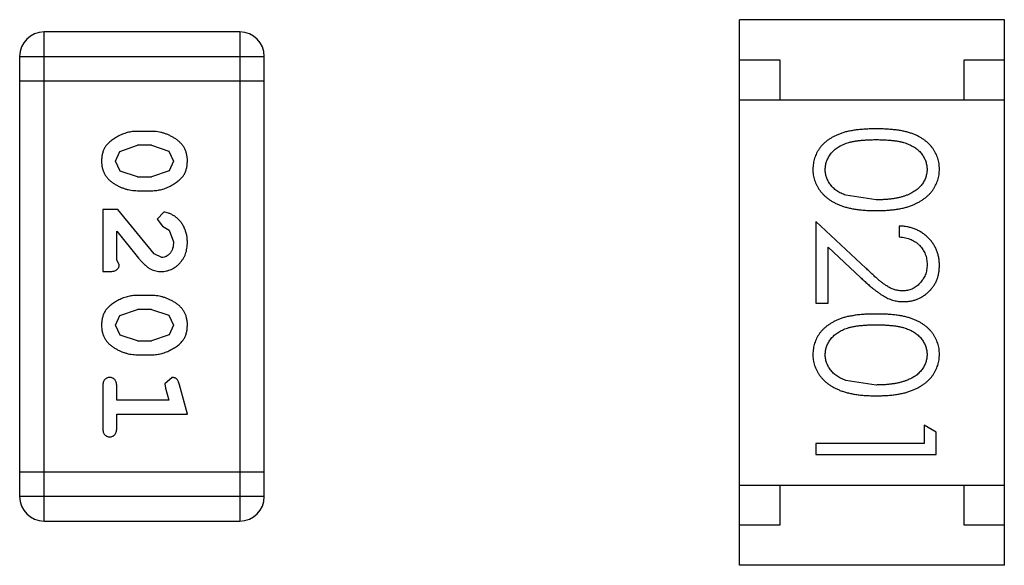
# Model space of a CAD drawing. Header units: inches. Extents: x -13 to 240, y -18 to 126.
# Tile 43 of 112: x 210.424 to 211.652, y 32.891 to 33.571. Entities that reach past the tile are written whole.
import ezdxf

# ---------------------------------------------------------------- set-up
doc = ezdxf.new("R2010")
doc.units = ezdxf.units.IN
doc.header["$LTSCALE"] = 1.21
doc.header["$MEASUREMENT"] = 0
doc.layers.get('0').update_dxf_attribs({"linetype": 'CONTINUOUS'})

msp = doc.modelspace()

# ---------------------------------------------------------------- linework, layer by layer
at = {"color": 7, "linetype": 'Continuous'}
for p, q in [((211.6516, 33.5714), (211.3216, 33.5714)), ((211.3216, 32.8914), (211.3216, 33.5714)), ((211.6516, 32.8914), (211.6516, 33.5714)), ((210.6987, 33.5561), (210.4548, 33.5561)), ((210.4548, 32.9465), (210.4548, 33.5561)), ((210.6987, 33.5561), (210.6987, 32.9465)), ((210.4243, 33.5256), (210.7291, 33.5256)), ((210.4243, 33.5256), (210.4243, 32.977)), ((210.7291, 32.977), (210.7291, 33.5256)), ((211.3216, 33.5214), (211.3716, 33.5214)), ((211.3716, 33.5214), (211.3716, 33.4714)), ((211.6016, 33.5214), (211.6516, 33.5214)), ((211.6016, 33.4714), (211.6016, 33.5214)), ((210.4243, 33.4951), (210.7291, 33.4951)), ((211.3216, 33.4714), (211.6516, 33.4714)), ((210.5888, 33.4322), (210.571, 33.4322)), ((210.5437, 33.3951), (210.549, 33.4073)), ((210.549, 33.4073), (210.5713, 33.4149)), ((210.5885, 33.4149), (210.5713, 33.4149)), ((210.5885, 33.4149), (210.6103, 33.4077)), ((210.6103, 33.4077), (210.6161, 33.3953)), ((210.5495, 33.3828), (210.5437, 33.3951)), ((210.6161, 33.3953), (210.6108, 33.3832)), ((210.5713, 33.3756), (210.5495, 33.3828)), ((210.6108, 33.3832), (210.5885, 33.3756)), ((210.5713, 33.3756), (210.5885, 33.3756)), ((210.571, 33.3583), (210.5888, 33.3583)), ((211.4918, 33.3469), (211.4541, 33.3526)), ((210.5468, 33.3347), (210.528, 33.3347)), ((210.528, 33.3347), (210.528, 33.2576)), ((210.5918, 33.2797), (210.5468, 33.3347)), ((210.604, 33.3315), (210.5956, 33.3227)), ((210.5956, 33.3227), (210.6022, 33.3142)), ((211.4789, 33.2618), (211.4168, 33.32)), ((211.4168, 33.32), (211.4168, 33.2181)), ((210.5453, 33.2718), (210.5453, 33.3079)), ((210.5453, 33.3079), (210.5723, 33.2744)), ((210.6022, 33.3142), (210.6107, 33.3093)), ((210.6107, 33.3093), (210.6161, 33.2944)), ((211.5207, 33.3142), (211.5207, 33.3008)), ((211.4322, 33.2879), (211.4723, 33.2503)), ((211.4322, 33.2181), (211.4322, 33.2879)), ((210.5484, 33.2663), (210.5453, 33.2718)), ((210.6015, 33.2749), (210.5918, 33.2797)), ((210.528, 33.2576), (210.5358, 33.2576)), ((210.5888, 33.2277), (210.571, 33.2277)), ((210.549, 33.2028), (210.5713, 33.2104)), ((210.5885, 33.2104), (210.5713, 33.2104)), ((210.5885, 33.2104), (210.6103, 33.2032)), ((211.4168, 33.2181), (211.4322, 33.2181)), ((210.5437, 33.1906), (210.549, 33.2028)), ((210.6103, 33.2032), (210.6161, 33.1908)), ((210.5495, 33.1783), (210.5437, 33.1906)), ((210.6161, 33.1908), (210.6108, 33.1786)), ((210.5713, 33.1711), (210.5495, 33.1783)), ((210.6108, 33.1786), (210.5885, 33.1711)), ((210.5713, 33.1711), (210.5885, 33.1711)), ((210.571, 33.1538), (210.5888, 33.1538)), ((210.6143, 33.1255), (210.6051, 33.1176)), ((210.528, 33.1144), (210.528, 33.0625)), ((210.5453, 33.0971), (210.5453, 33.1144)), ((210.6051, 33.1176), (210.6061, 33.1122)), ((210.6061, 33.1122), (210.6102, 33.0971)), ((210.6334, 33.0798), (210.6235, 33.1164)), ((211.4918, 33.1161), (211.4541, 33.1218)), ((210.6102, 33.0971), (210.5453, 33.0971)), ((210.5453, 33.0798), (210.6334, 33.0798)), ((210.5453, 33.0625), (210.5453, 33.0798)), ((211.5668, 33.0573), (211.5515, 33.0661)), ((211.5515, 33.0661), (211.5515, 33.0431)), ((211.5668, 33.0296), (211.5668, 33.0573)), ((211.5515, 33.0431), (211.4168, 33.0431)), ((211.4168, 33.0431), (211.4168, 33.0296)), ((211.4168, 33.0296), (211.5668, 33.0296)), ((210.7291, 33.0075), (210.4243, 33.0075)), ((211.3216, 32.9914), (211.6516, 32.9914)), ((211.3716, 32.9914), (211.3716, 32.9414)), ((211.6016, 32.9414), (211.6016, 32.9914)), ((210.7291, 32.977), (210.4243, 32.977)), ((210.4548, 32.9465), (210.6987, 32.9465)), ((211.3716, 32.9414), (211.3216, 32.9414)), ((211.6516, 32.9414), (211.6016, 32.9414)), ((211.6516, 32.8914), (211.3216, 32.8914))]:
    msp.add_line(p, q, dxfattribs=at)
for centre, start, end in [((210.4548, 33.5256), 90, 180), ((210.6987, 33.5256), 0, 90), ((210.4548, 32.977), 180, 270), ((210.6987, 32.977), 270, 0)]:
    msp.add_arc(centre, 0.0305, start, end, dxfattribs=at)
for points, knots in [([(210.571, 33.4322), (210.5699, 33.4322), (210.5678, 33.4322), (210.5646, 33.4319), (210.5615, 33.4314), (210.5584, 33.4307), (210.5554, 33.4298), (210.5524, 33.4287), (210.5494, 33.4274), (210.5465, 33.4259), (210.5438, 33.4244), (210.5413, 33.4227), (210.5389, 33.4211), (210.5368, 33.4194), (210.535, 33.4177), (210.5333, 33.4161), (210.5319, 33.4143), (210.5303, 33.4119), (210.5287, 33.4088), (210.5274, 33.4046), (210.5265, 33.4), (210.5264, 33.3968), (210.5264, 33.3952)], [0, 0, 0, 0, 0.049886, 0.09882, 0.148132, 0.19689, 0.246038, 0.295176, 0.345305, 0.395692, 0.445312, 0.491875, 0.535813, 0.577009, 0.616081, 0.652689, 0.687585, 0.720206, 0.785062, 0.85223, 0.923759, 1, 1, 1, 1]), ([(210.6334, 33.3954), (210.6333, 33.3969), (210.6333, 33.3997), (210.6325, 33.4038), (210.6314, 33.4076), (210.6298, 33.4112), (210.6278, 33.4145), (210.6253, 33.4175), (210.6223, 33.4203), (210.6189, 33.4228), (210.6153, 33.425), (210.6116, 33.4269), (210.6079, 33.4286), (210.6042, 33.4299), (210.6004, 33.4309), (210.5965, 33.4317), (210.5927, 33.4321), (210.5901, 33.4322), (210.5888, 33.4322)], [0, 0, 0, 0, 0.06692, 0.130834, 0.19258, 0.252759, 0.312631, 0.373411, 0.436359, 0.501894, 0.568244, 0.632472, 0.69556, 0.757163, 0.818592, 0.878885, 0.939235, 1, 1, 1, 1]), ([(211.4918, 33.4354), (211.4894, 33.4354), (211.4848, 33.4353), (211.478, 33.435), (211.4716, 33.4345), (211.4657, 33.4338), (211.4602, 33.4329), (211.455, 33.4319), (211.4503, 33.4305), (211.446, 33.429), (211.442, 33.4273), (211.4382, 33.4255), (211.4348, 33.4235), (211.4316, 33.4213), (211.4286, 33.419), (211.4259, 33.4165), (211.4234, 33.4138), (211.4212, 33.4111), (211.4193, 33.4081), (211.4176, 33.4051), (211.4162, 33.402), (211.415, 33.3988), (211.4141, 33.3956), (211.4135, 33.3922), (211.4131, 33.3887), (211.413, 33.3864), (211.413, 33.3852)], [0, 0, 0, 0, 0.068113, 0.132564, 0.193427, 0.250218, 0.303569, 0.353576, 0.400235, 0.443586, 0.484619, 0.524292, 0.56238, 0.599049, 0.63494, 0.669782, 0.704009, 0.737842, 0.771098, 0.803896, 0.836415, 0.868639, 0.900715, 0.933378, 0.966213, 1, 1, 1, 1]), ([(211.5707, 33.3852), (211.5707, 33.3864), (211.5706, 33.3887), (211.5702, 33.3922), (211.5696, 33.3956), (211.5686, 33.3989), (211.5675, 33.4021), (211.566, 33.4052), (211.5643, 33.4082), (211.5623, 33.4112), (211.5601, 33.414), (211.5577, 33.4167), (211.5549, 33.4191), (211.552, 33.4214), (211.5488, 33.4236), (211.5453, 33.4256), (211.5416, 33.4274), (211.5377, 33.4291), (211.5334, 33.4306), (211.5287, 33.4319), (211.5236, 33.433), (211.518, 33.4338), (211.512, 33.4345), (211.5057, 33.435), (211.4989, 33.4353), (211.4942, 33.4354), (211.4918, 33.4354)], [0, 0, 0, 0, 0.033742, 0.066533, 0.099153, 0.13154, 0.164087, 0.196563, 0.229707, 0.263315, 0.297504, 0.331686, 0.366482, 0.4021, 0.438958, 0.476748, 0.515985, 0.556589, 0.599519, 0.645765, 0.695487, 0.748721, 0.805687, 0.866754, 0.931405, 1, 1, 1, 1]), ([(211.4284, 33.3848), (211.4285, 33.3864), (211.4286, 33.3897), (211.4299, 33.3946), (211.432, 33.3993), (211.4344, 33.4031), (211.4367, 33.406), (211.4386, 33.408), (211.4408, 33.4099), (211.4431, 33.4117), (211.4456, 33.4133), (211.4483, 33.4148), (211.4512, 33.4161), (211.4543, 33.4174), (211.4577, 33.4185), (211.4615, 33.4194), (211.4656, 33.4202), (211.4701, 33.4208), (211.475, 33.4213), (211.4803, 33.4216), (211.4859, 33.4219), (211.4898, 33.4219), (211.4918, 33.4219)], [0, 0, 0, 0, 0.060034, 0.120278, 0.182348, 0.247919, 0.281641, 0.315701, 0.350322, 0.385703, 0.421819, 0.459196, 0.497866, 0.538301, 0.58121, 0.628183, 0.679403, 0.734699, 0.794074, 0.858416, 0.927049, 1, 1, 1, 1]), ([(211.4918, 33.4219), (211.4939, 33.4219), (211.4978, 33.4219), (211.5034, 33.4216), (211.5087, 33.4213), (211.5136, 33.4208), (211.5181, 33.4202), (211.5223, 33.4193), (211.526, 33.4184), (211.5294, 33.4173), (211.5326, 33.4161), (211.5355, 33.4147), (211.5382, 33.4132), (211.5407, 33.4116), (211.543, 33.4099), (211.5451, 33.408), (211.5471, 33.406), (211.5493, 33.4031), (211.5517, 33.3994), (211.5538, 33.3947), (211.555, 33.3898), (211.5552, 33.3864), (211.5553, 33.3848)], [0, 0, 0, 0, 0.073302, 0.142286, 0.206253, 0.266017, 0.321612, 0.372532, 0.419497, 0.462398, 0.502825, 0.541489, 0.579034, 0.615143, 0.650298, 0.684912, 0.718701, 0.752189, 0.817245, 0.879117, 0.939613, 1, 1, 1, 1]), ([(210.5264, 33.3952), (210.5264, 33.3937), (210.5265, 33.3909), (210.5272, 33.3868), (210.5283, 33.383), (210.5299, 33.3794), (210.532, 33.3761), (210.5345, 33.373), (210.5374, 33.3702), (210.5408, 33.3678), (210.5444, 33.3656), (210.5481, 33.3636), (210.5518, 33.362), (210.5556, 33.3606), (210.5594, 33.3596), (210.5632, 33.3588), (210.5671, 33.3584), (210.5697, 33.3583), (210.571, 33.3583)], [0, 0, 0, 0, 0.067217, 0.131051, 0.19272, 0.252824, 0.312745, 0.373449, 0.436041, 0.501494, 0.567761, 0.632087, 0.695096, 0.757109, 0.817993, 0.878657, 0.939311, 1, 1, 1, 1]), ([(210.5888, 33.3583), (210.5898, 33.3583), (210.592, 33.3583), (210.5952, 33.3586), (210.5983, 33.3592), (210.6014, 33.3598), (210.6045, 33.3608), (210.6075, 33.3619), (210.6104, 33.3632), (210.6133, 33.3647), (210.616, 33.3663), (210.6186, 33.3679), (210.6209, 33.3696), (210.623, 33.3712), (210.6249, 33.3729), (210.6265, 33.3746), (210.628, 33.3764), (210.6295, 33.3787), (210.6311, 33.3819), (210.6324, 33.3861), (210.6332, 33.3906), (210.6333, 33.3938), (210.6334, 33.3954)], [0, 0, 0, 0, 0.049855, 0.099516, 0.148482, 0.19758, 0.246804, 0.296268, 0.346517, 0.397047, 0.446826, 0.49336, 0.537801, 0.579207, 0.617974, 0.654833, 0.689171, 0.722088, 0.786392, 0.853518, 0.924186, 1, 1, 1, 1]), ([(211.413, 33.3852), (211.413, 33.384), (211.413, 33.3817), (211.4135, 33.3781), (211.4141, 33.3747), (211.4151, 33.3714), (211.4163, 33.3681), (211.4177, 33.3649), (211.4195, 33.3618), (211.4215, 33.3588), (211.4237, 33.3559), (211.4263, 33.3532), (211.429, 33.3506), (211.4321, 33.3482), (211.4354, 33.3459), (211.4389, 33.3439), (211.4427, 33.3419), (211.4468, 33.3401), (211.4512, 33.3385), (211.456, 33.3372), (211.461, 33.336), (211.4665, 33.3351), (211.4723, 33.3344), (211.4785, 33.3338), (211.485, 33.3335), (211.4895, 33.3335), (211.4918, 33.3335)], [0, 0, 0, 0, 0.033824, 0.067298, 0.10028, 0.133019, 0.165736, 0.198792, 0.232372, 0.266409, 0.301016, 0.336196, 0.371972, 0.408574, 0.446394, 0.485225, 0.525372, 0.567224, 0.611081, 0.65775, 0.70702, 0.759235, 0.814484, 0.873227, 0.934937, 1, 1, 1, 1]), ([(211.4541, 33.3526), (211.4531, 33.353), (211.451, 33.3537), (211.4481, 33.3551), (211.4454, 33.3565), (211.4429, 33.3581), (211.4405, 33.3599), (211.4384, 33.3617), (211.4365, 33.3637), (211.4342, 33.3665), (211.4319, 33.3702), (211.4299, 33.3749), (211.4286, 33.3798), (211.4284, 33.3831), (211.4284, 33.3848)], [0, 0, 0, 0, 0.075949, 0.148549, 0.218996, 0.286119, 0.351826, 0.416074, 0.478265, 0.540325, 0.660405, 0.774606, 0.887187, 1, 1, 1, 1]), ([(211.4918, 33.3335), (211.4941, 33.3335), (211.4986, 33.3335), (211.5051, 33.3338), (211.5113, 33.3344), (211.5172, 33.3351), (211.5227, 33.3361), (211.5278, 33.3372), (211.5325, 33.3386), (211.537, 33.3402), (211.541, 33.3421), (211.5449, 33.344), (211.5484, 33.3461), (211.5517, 33.3483), (211.5548, 33.3507), (211.5575, 33.3533), (211.5601, 33.356), (211.5623, 33.3589), (211.5643, 33.3619), (211.566, 33.365), (211.5675, 33.3681), (211.5686, 33.3714), (211.5696, 33.3747), (211.5702, 33.3782), (211.5706, 33.3817), (211.5707, 33.384), (211.5707, 33.3852)], [0, 0, 0, 0, 0.065278, 0.127205, 0.186168, 0.241675, 0.294115, 0.343609, 0.390387, 0.434463, 0.476646, 0.517002, 0.555936, 0.593716, 0.630057, 0.665601, 0.700745, 0.734917, 0.768681, 0.802087, 0.834849, 0.867433, 0.900138, 0.932806, 0.966212, 1, 1, 1, 1]), ([(211.5553, 33.3848), (211.5552, 33.3831), (211.555, 33.3799), (211.5538, 33.375), (211.5517, 33.3703), (211.5493, 33.3666), (211.547, 33.3637), (211.545, 33.3617), (211.5428, 33.3597), (211.5403, 33.3579), (211.5376, 33.3562), (211.5347, 33.3547), (211.5315, 33.3532), (211.5281, 33.3519), (211.5244, 33.3507), (211.5205, 33.3497), (211.5163, 33.3489), (211.5119, 33.3481), (211.5072, 33.3476), (211.5023, 33.3472), (211.4972, 33.347), (211.4936, 33.3469), (211.4918, 33.3469)], [0, 0, 0, 0, 0.059689, 0.119507, 0.181075, 0.246162, 0.279894, 0.314468, 0.350403, 0.387474, 0.426147, 0.466624, 0.508745, 0.553328, 0.600058, 0.649177, 0.700552, 0.754894, 0.811825, 0.871514, 0.934319, 1, 1, 1, 1]), ([(210.6334, 33.2943), (210.6333, 33.296), (210.6332, 33.2993), (210.6323, 33.3043), (210.6309, 33.309), (210.6289, 33.3135), (210.6265, 33.3177), (210.6236, 33.3213), (210.6204, 33.3244), (210.6168, 33.327), (210.6132, 33.3289), (210.6099, 33.3304), (210.6069, 33.3313), (210.6049, 33.3315), (210.604, 33.3315)], [0, 0, 0, 0, 0.098286, 0.193983, 0.289056, 0.384352, 0.477435, 0.566197, 0.652355, 0.737986, 0.818188, 0.887401, 0.94802, 1, 1, 1, 1]), ([(211.5707, 33.2653), (211.5706, 33.267), (211.5706, 33.2703), (211.5699, 33.2751), (211.5688, 33.2797), (211.5673, 33.2842), (211.5652, 33.2884), (211.5628, 33.2924), (211.56, 33.2962), (211.5567, 33.2998), (211.5531, 33.303), (211.5492, 33.3059), (211.545, 33.3083), (211.5406, 33.3104), (211.536, 33.312), (211.5311, 33.3132), (211.526, 33.314), (211.5225, 33.3141), (211.5207, 33.3142)], [0, 0, 0, 0, 0.06445, 0.126725, 0.187421, 0.247417, 0.306749, 0.366595, 0.427749, 0.490235, 0.553031, 0.614805, 0.676505, 0.738096, 0.801021, 0.864897, 0.931209, 1, 1, 1, 1]), ([(211.5207, 33.3008), (211.522, 33.3006), (211.5246, 33.3004), (211.5284, 33.2996), (211.532, 33.2987), (211.5353, 33.2975), (211.5384, 33.2959), (211.5412, 33.2942), (211.5439, 33.2922), (211.5462, 33.2899), (211.5484, 33.2875), (211.5502, 33.2849), (211.5518, 33.2821), (211.5531, 33.2792), (211.5541, 33.2761), (211.5548, 33.2729), (211.5552, 33.2695), (211.5553, 33.2672), (211.5553, 33.266)], [0, 0, 0, 0, 0.073648, 0.143686, 0.210962, 0.275557, 0.338064, 0.399311, 0.4594, 0.51934, 0.579024, 0.637809, 0.695959, 0.754122, 0.813113, 0.873453, 0.935561, 1, 1, 1, 1]), ([(210.6006, 33.2576), (210.6017, 33.2576), (210.6039, 33.2577), (210.6072, 33.2582), (210.6103, 33.259), (210.6132, 33.2601), (210.6161, 33.2616), (210.6188, 33.2634), (210.6214, 33.2655), (210.6238, 33.2679), (210.6261, 33.2705), (210.628, 33.2734), (210.6297, 33.2764), (210.6311, 33.2796), (210.6321, 33.283), (210.6328, 33.2866), (210.6333, 33.2904), (210.6333, 33.293), (210.6334, 33.2943)], [0, 0, 0, 0, 0.060981, 0.120256, 0.178148, 0.236115, 0.293993, 0.352864, 0.413358, 0.476056, 0.539296, 0.602396, 0.665116, 0.728325, 0.792919, 0.859317, 0.928302, 1, 1, 1, 1]), ([(210.6161, 33.2944), (210.616, 33.293), (210.6159, 33.2903), (210.6151, 33.2865), (210.6137, 33.2831), (210.6118, 33.2802), (210.6095, 33.2779), (210.6071, 33.2762), (210.6043, 33.2751), (210.6025, 33.275), (210.6015, 33.2749)], [0, 0, 0, 0, 0.156344, 0.299348, 0.4327, 0.561, 0.682299, 0.791883, 0.89611, 1, 1, 1, 1]), ([(210.5723, 33.2744), (210.5731, 33.2735), (210.5746, 33.2718), (210.5768, 33.2694), (210.5789, 33.2673), (210.5809, 33.2654), (210.5828, 33.2638), (210.5845, 33.2625), (210.5862, 33.2614), (210.5882, 33.2602), (210.5908, 33.2592), (210.5939, 33.2583), (210.5972, 33.2577), (210.5995, 33.2576), (210.6006, 33.2576)], [0, 0, 0, 0, 0.103002, 0.197728, 0.285279, 0.365235, 0.437224, 0.502446, 0.560545, 0.611446, 0.707576, 0.80349, 0.900532, 1, 1, 1, 1]), ([(210.5358, 33.2576), (210.5369, 33.2576), (210.5389, 33.2577), (210.5416, 33.2581), (210.5438, 33.2588), (210.5456, 33.2598), (210.5469, 33.2612), (210.5478, 33.2627), (210.5483, 33.2644), (210.5484, 33.2656), (210.5484, 33.2663)], [0, 0, 0, 0, 0.1844, 0.34094, 0.473574, 0.586824, 0.690029, 0.789175, 0.890445, 1, 1, 1, 1]), ([(211.5249, 33.2335), (211.5233, 33.2335), (211.52, 33.2336), (211.5152, 33.2347), (211.5106, 33.2364), (211.5068, 33.2384), (211.5037, 33.2404), (211.501, 33.2423), (211.4981, 33.2446), (211.4948, 33.2473), (211.4912, 33.2504), (211.4874, 33.2538), (211.4832, 33.2577), (211.4804, 33.2604), (211.4789, 33.2618)], [0, 0, 0, 0, 0.088014, 0.174976, 0.2638, 0.355443, 0.406413, 0.465519, 0.533076, 0.609353, 0.693899, 0.787171, 0.889197, 1, 1, 1, 1]), ([(211.5553, 33.266), (211.5553, 33.2649), (211.5552, 33.2627), (211.5548, 33.2594), (211.5541, 33.2563), (211.5531, 33.2534), (211.5518, 33.2505), (211.5503, 33.2478), (211.5484, 33.2453), (211.5464, 33.2429), (211.5441, 33.2407), (211.5416, 33.2388), (211.5391, 33.2371), (211.5365, 33.2357), (211.5337, 33.2347), (211.5309, 33.234), (211.5279, 33.2335), (211.5259, 33.2335), (211.5249, 33.2335)], [0, 0, 0, 0, 0.068027, 0.133505, 0.19695, 0.26027, 0.322741, 0.384982, 0.448465, 0.513424, 0.578224, 0.640011, 0.700094, 0.760067, 0.819012, 0.877878, 0.938035, 1, 1, 1, 1]), ([(211.5261, 33.22), (211.5276, 33.22), (211.5305, 33.2201), (211.5348, 33.2207), (211.539, 33.2217), (211.543, 33.223), (211.5468, 33.2248), (211.5505, 33.227), (211.5541, 33.2295), (211.5574, 33.2325), (211.5606, 33.2357), (211.5633, 33.2392), (211.5656, 33.243), (211.5675, 33.247), (211.5689, 33.2512), (211.5699, 33.2557), (211.5706, 33.2604), (211.5706, 33.2637), (211.5707, 33.2653)], [0, 0, 0, 0, 0.06271, 0.123347, 0.183401, 0.242828, 0.302097, 0.36242, 0.423725, 0.487032, 0.550491, 0.612709, 0.674265, 0.73617, 0.799211, 0.863483, 0.930525, 1, 1, 1, 1]), ([(211.4723, 33.2503), (211.4738, 33.2489), (211.4768, 33.2461), (211.4811, 33.2422), (211.4853, 33.2386), (211.4892, 33.2354), (211.4928, 33.2326), (211.4962, 33.2301), (211.4993, 33.228), (211.5031, 33.2257), (211.5079, 33.2234), (211.5138, 33.2214), (211.5199, 33.2202), (211.524, 33.2201), (211.5261, 33.22)], [0, 0, 0, 0, 0.09953, 0.192079, 0.277712, 0.357454, 0.429648, 0.495771, 0.555538, 0.608657, 0.707578, 0.804328, 0.901298, 1, 1, 1, 1]), ([(210.571, 33.2277), (210.5699, 33.2277), (210.5678, 33.2277), (210.5646, 33.2273), (210.5615, 33.2269), (210.5584, 33.2262), (210.5554, 33.2253), (210.5524, 33.2242), (210.5494, 33.2229), (210.5465, 33.2214), (210.5438, 33.2199), (210.5413, 33.2182), (210.5389, 33.2166), (210.5368, 33.2149), (210.535, 33.2132), (210.5333, 33.2115), (210.5319, 33.2098), (210.5303, 33.2074), (210.5287, 33.2043), (210.5274, 33.2001), (210.5265, 33.1955), (210.5264, 33.1923), (210.5264, 33.1907)], [0, 0, 0, 0, 0.049886, 0.09882, 0.148132, 0.19689, 0.246038, 0.295176, 0.345305, 0.395692, 0.445312, 0.491875, 0.535813, 0.577009, 0.616081, 0.652689, 0.687585, 0.720206, 0.785062, 0.85223, 0.923759, 1, 1, 1, 1]), ([(210.6334, 33.1909), (210.6333, 33.1924), (210.6333, 33.1952), (210.6325, 33.1992), (210.6314, 33.2031), (210.6298, 33.2067), (210.6278, 33.21), (210.6253, 33.213), (210.6223, 33.2158), (210.6189, 33.2183), (210.6153, 33.2205), (210.6116, 33.2224), (210.6079, 33.224), (210.6042, 33.2254), (210.6004, 33.2264), (210.5965, 33.2272), (210.5927, 33.2276), (210.5901, 33.2277), (210.5888, 33.2277)], [0, 0, 0, 0, 0.06692, 0.130834, 0.19258, 0.252759, 0.312631, 0.373411, 0.436359, 0.501894, 0.568244, 0.632472, 0.69556, 0.757163, 0.818592, 0.878885, 0.939235, 1, 1, 1, 1]), ([(211.4918, 33.2046), (211.4894, 33.2046), (211.4848, 33.2046), (211.478, 33.2043), (211.4716, 33.2038), (211.4657, 33.203), (211.4602, 33.2021), (211.455, 33.2011), (211.4503, 33.1998), (211.446, 33.1983), (211.442, 33.1966), (211.4382, 33.1947), (211.4348, 33.1927), (211.4316, 33.1905), (211.4286, 33.1882), (211.4259, 33.1857), (211.4234, 33.1831), (211.4212, 33.1803), (211.4193, 33.1774), (211.4176, 33.1743), (211.4162, 33.1713), (211.415, 33.1681), (211.4141, 33.1648), (211.4135, 33.1614), (211.4131, 33.158), (211.413, 33.1556), (211.413, 33.1545)], [0, 0, 0, 0, 0.068113, 0.132564, 0.193427, 0.250218, 0.303569, 0.353576, 0.400235, 0.443586, 0.484619, 0.524292, 0.56238, 0.599049, 0.63494, 0.669782, 0.704009, 0.737842, 0.771098, 0.803896, 0.836415, 0.868639, 0.900715, 0.933378, 0.966213, 1, 1, 1, 1]), ([(211.5707, 33.1545), (211.5707, 33.1556), (211.5706, 33.158), (211.5702, 33.1614), (211.5696, 33.1648), (211.5686, 33.1681), (211.5675, 33.1713), (211.566, 33.1744), (211.5643, 33.1774), (211.5623, 33.1804), (211.5601, 33.1832), (211.5577, 33.1859), (211.5549, 33.1883), (211.552, 33.1907), (211.5488, 33.1928), (211.5453, 33.1949), (211.5416, 33.1967), (211.5377, 33.1983), (211.5334, 33.1998), (211.5287, 33.2011), (211.5236, 33.2022), (211.518, 33.2031), (211.512, 33.2038), (211.5057, 33.2043), (211.4989, 33.2046), (211.4942, 33.2046), (211.4918, 33.2046)], [0, 0, 0, 0, 0.033742, 0.066533, 0.099153, 0.13154, 0.164087, 0.196563, 0.229707, 0.263315, 0.297504, 0.331686, 0.366482, 0.4021, 0.438958, 0.476748, 0.515985, 0.556589, 0.599519, 0.645765, 0.695487, 0.748721, 0.805687, 0.866754, 0.931405, 1, 1, 1, 1]), ([(210.5264, 33.1907), (210.5264, 33.1892), (210.5265, 33.1864), (210.5272, 33.1823), (210.5283, 33.1785), (210.5299, 33.1749), (210.532, 33.1716), (210.5345, 33.1685), (210.5374, 33.1657), (210.5408, 33.1633), (210.5444, 33.1611), (210.5481, 33.1591), (210.5518, 33.1575), (210.5556, 33.1561), (210.5594, 33.1551), (210.5632, 33.1543), (210.5671, 33.1539), (210.5697, 33.1538), (210.571, 33.1538)], [0, 0, 0, 0, 0.067217, 0.131051, 0.19272, 0.252824, 0.312745, 0.373449, 0.436041, 0.501494, 0.567761, 0.632087, 0.695096, 0.757109, 0.817993, 0.878657, 0.939311, 1, 1, 1, 1]), ([(210.5888, 33.1538), (210.5898, 33.1538), (210.592, 33.1538), (210.5952, 33.1541), (210.5983, 33.1547), (210.6014, 33.1553), (210.6045, 33.1563), (210.6075, 33.1574), (210.6104, 33.1587), (210.6133, 33.1602), (210.616, 33.1618), (210.6186, 33.1634), (210.6209, 33.165), (210.623, 33.1667), (210.6249, 33.1684), (210.6265, 33.1701), (210.628, 33.1719), (210.6295, 33.1742), (210.6311, 33.1774), (210.6324, 33.1816), (210.6332, 33.1861), (210.6333, 33.1893), (210.6334, 33.1909)], [0, 0, 0, 0, 0.049855, 0.099516, 0.148482, 0.19758, 0.246804, 0.296268, 0.346517, 0.397047, 0.446826, 0.49336, 0.537801, 0.579207, 0.617974, 0.654833, 0.689171, 0.722088, 0.786392, 0.853518, 0.924186, 1, 1, 1, 1]), ([(211.4284, 33.154), (211.4285, 33.1557), (211.4286, 33.159), (211.4299, 33.1638), (211.432, 33.1686), (211.4344, 33.1723), (211.4367, 33.1752), (211.4386, 33.1772), (211.4408, 33.1791), (211.4431, 33.1809), (211.4456, 33.1825), (211.4483, 33.184), (211.4512, 33.1854), (211.4543, 33.1866), (211.4577, 33.1877), (211.4615, 33.1886), (211.4656, 33.1894), (211.4701, 33.1901), (211.475, 33.1905), (211.4803, 33.1909), (211.4859, 33.1911), (211.4898, 33.1911), (211.4918, 33.1911)], [0, 0, 0, 0, 0.060034, 0.120278, 0.182348, 0.247919, 0.281641, 0.315701, 0.350322, 0.385703, 0.421819, 0.459196, 0.497866, 0.538301, 0.58121, 0.628183, 0.679403, 0.734699, 0.794074, 0.858416, 0.927049, 1, 1, 1, 1]), ([(211.4918, 33.1911), (211.4939, 33.1911), (211.4978, 33.1911), (211.5034, 33.1909), (211.5087, 33.1905), (211.5136, 33.19), (211.5181, 33.1894), (211.5223, 33.1886), (211.526, 33.1877), (211.5294, 33.1866), (211.5326, 33.1853), (211.5355, 33.184), (211.5382, 33.1825), (211.5407, 33.1808), (211.543, 33.1791), (211.5451, 33.1772), (211.5471, 33.1752), (211.5493, 33.1723), (211.5517, 33.1686), (211.5538, 33.1639), (211.555, 33.159), (211.5552, 33.1557), (211.5553, 33.154)], [0, 0, 0, 0, 0.073302, 0.142286, 0.206253, 0.266017, 0.321612, 0.372532, 0.419497, 0.462398, 0.502825, 0.541489, 0.579034, 0.615143, 0.650298, 0.684912, 0.718701, 0.752189, 0.817245, 0.879117, 0.939613, 1, 1, 1, 1]), ([(211.413, 33.1545), (211.413, 33.1533), (211.413, 33.1509), (211.4135, 33.1474), (211.4141, 33.1439), (211.4151, 33.1406), (211.4163, 33.1373), (211.4177, 33.1341), (211.4195, 33.131), (211.4215, 33.128), (211.4237, 33.1251), (211.4263, 33.1224), (211.429, 33.1198), (211.4321, 33.1174), (211.4354, 33.1152), (211.4389, 33.1131), (211.4427, 33.1112), (211.4468, 33.1094), (211.4512, 33.1078), (211.456, 33.1064), (211.461, 33.1053), (211.4665, 33.1043), (211.4723, 33.1036), (211.4785, 33.103), (211.485, 33.1028), (211.4895, 33.1027), (211.4918, 33.1027)], [0, 0, 0, 0, 0.033824, 0.067298, 0.10028, 0.133019, 0.165736, 0.198792, 0.232372, 0.266409, 0.301016, 0.336196, 0.371972, 0.408574, 0.446394, 0.485225, 0.525372, 0.567224, 0.611081, 0.65775, 0.70702, 0.759235, 0.814484, 0.873227, 0.934937, 1, 1, 1, 1]), ([(211.4541, 33.1218), (211.4531, 33.1222), (211.451, 33.123), (211.4481, 33.1243), (211.4454, 33.1258), (211.4429, 33.1274), (211.4405, 33.1291), (211.4384, 33.131), (211.4365, 33.133), (211.4342, 33.1358), (211.4319, 33.1395), (211.4299, 33.1442), (211.4286, 33.149), (211.4284, 33.1523), (211.4284, 33.154)], [0, 0, 0, 0, 0.075949, 0.148549, 0.218996, 0.286119, 0.351826, 0.416074, 0.478265, 0.540325, 0.660405, 0.774606, 0.887187, 1, 1, 1, 1]), ([(211.4918, 33.1027), (211.4941, 33.1027), (211.4986, 33.1028), (211.5051, 33.103), (211.5113, 33.1036), (211.5172, 33.1043), (211.5227, 33.1053), (211.5278, 33.1064), (211.5325, 33.1079), (211.537, 33.1095), (211.541, 33.1113), (211.5449, 33.1132), (211.5484, 33.1153), (211.5517, 33.1175), (211.5548, 33.12), (211.5575, 33.1225), (211.5601, 33.1252), (211.5623, 33.1281), (211.5643, 33.1311), (211.566, 33.1342), (211.5675, 33.1374), (211.5686, 33.1406), (211.5696, 33.144), (211.5702, 33.1474), (211.5706, 33.1509), (211.5707, 33.1533), (211.5707, 33.1545)], [0, 0, 0, 0, 0.065278, 0.127205, 0.186168, 0.241675, 0.294115, 0.343609, 0.390387, 0.434463, 0.476646, 0.517002, 0.555936, 0.593716, 0.630057, 0.665601, 0.700745, 0.734917, 0.768681, 0.802087, 0.834849, 0.867433, 0.900138, 0.932806, 0.966212, 1, 1, 1, 1]), ([(211.5553, 33.154), (211.5552, 33.1524), (211.555, 33.1491), (211.5538, 33.1442), (211.5517, 33.1396), (211.5493, 33.1358), (211.547, 33.133), (211.545, 33.1309), (211.5428, 33.1289), (211.5403, 33.1271), (211.5376, 33.1255), (211.5347, 33.1239), (211.5315, 33.1225), (211.5281, 33.1211), (211.5244, 33.12), (211.5205, 33.1189), (211.5163, 33.1181), (211.5119, 33.1174), (211.5072, 33.1168), (211.5023, 33.1164), (211.4972, 33.1162), (211.4936, 33.1162), (211.4918, 33.1161)], [0, 0, 0, 0, 0.059689, 0.119507, 0.181075, 0.246162, 0.279894, 0.314468, 0.350403, 0.387474, 0.426147, 0.466624, 0.508745, 0.553328, 0.600058, 0.649177, 0.700552, 0.754894, 0.811825, 0.871514, 0.934319, 1, 1, 1, 1]), ([(210.5366, 33.1255), (210.536, 33.1254), (210.5348, 33.1254), (210.5331, 33.1249), (210.5316, 33.124), (210.5303, 33.1229), (210.5292, 33.1213), (210.5285, 33.1193), (210.528, 33.117), (210.528, 33.1153), (210.528, 33.1144)], [0, 0, 0, 0, 0.115051, 0.223278, 0.329269, 0.437893, 0.554681, 0.682591, 0.83103, 1, 1, 1, 1]), ([(210.5453, 33.1144), (210.5453, 33.1153), (210.5452, 33.117), (210.5448, 33.1194), (210.544, 33.1213), (210.5429, 33.1229), (210.5416, 33.124), (210.5401, 33.1249), (210.5384, 33.1254), (210.5372, 33.1254), (210.5366, 33.1255)], [0, 0, 0, 0, 0.169102, 0.317658, 0.446239, 0.563118, 0.671828, 0.776546, 0.884858, 1, 1, 1, 1]), ([(210.6235, 33.1164), (210.6232, 33.1173), (210.6228, 33.1188), (210.6219, 33.1209), (210.621, 33.1225), (210.62, 33.1237), (210.6188, 33.1245), (210.6175, 33.1251), (210.616, 33.1254), (210.6149, 33.1254), (210.6143, 33.1255)], [0, 0, 0, 0, 0.187321, 0.344927, 0.475328, 0.579604, 0.674244, 0.773631, 0.882025, 1, 1, 1, 1]), ([(210.528, 33.0625), (210.528, 33.0616), (210.528, 33.06), (210.5285, 33.0576), (210.5292, 33.0557), (210.5303, 33.0541), (210.5316, 33.053), (210.5331, 33.0521), (210.5348, 33.0516), (210.536, 33.0516), (210.5366, 33.0515)], [0, 0, 0, 0, 0.169012, 0.317488, 0.445429, 0.560977, 0.67065, 0.776666, 0.88492, 1, 1, 1, 1]), ([(210.5366, 33.0515), (210.5372, 33.0516), (210.5384, 33.0516), (210.5401, 33.0521), (210.5416, 33.053), (210.5429, 33.0541), (210.544, 33.0557), (210.5447, 33.0576), (210.5452, 33.06), (210.5453, 33.0616), (210.5453, 33.0625)], [0, 0, 0, 0, 0.11517, 0.223509, 0.328254, 0.438012, 0.553651, 0.682263, 0.830856, 1, 1, 1, 1])]:
    msp.add_open_spline(points, degree=3, knots=knots, dxfattribs=at)

doc.saveas('drawing.dxf')
